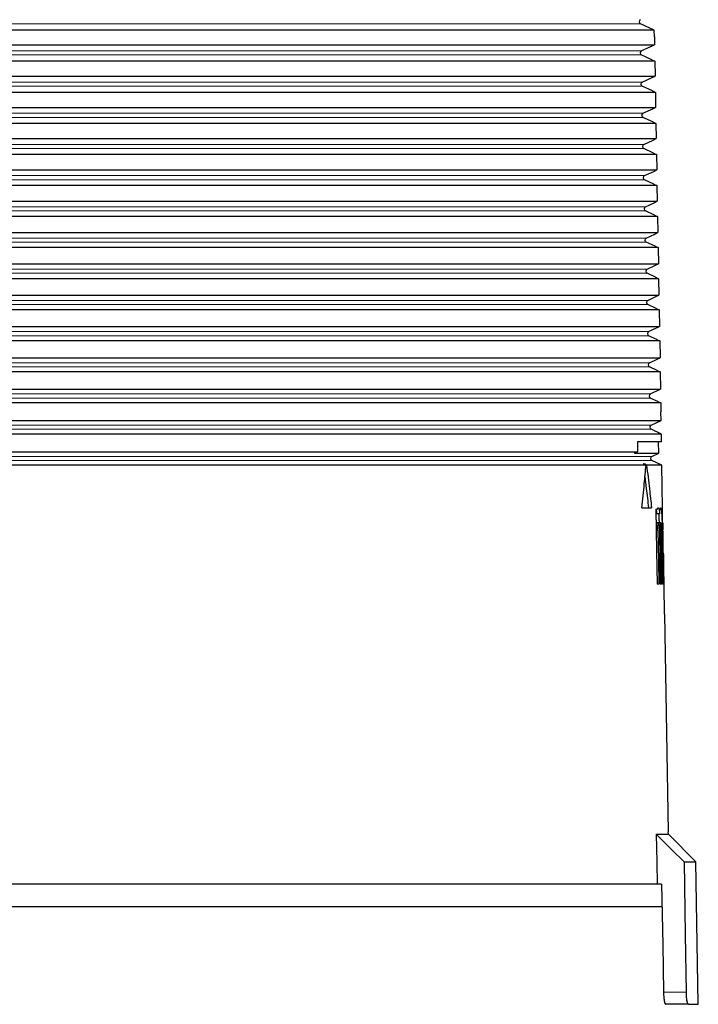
# Model space of a CAD drawing. Header units: millimetres. Extents: x 8 to 671, y 12 to 523.
# Tile 17 of 60: x 370 to 416, y 151 to 216. Entities that reach past the tile are written whole.
import ezdxf

# ---------------------------------------------------------------- set-up
doc = ezdxf.new("R2010")
doc.units = ezdxf.units.MM

msp = doc.modelspace()

# ---------------------------------------------------------------- linework, layer by layer
at = {"color": 8, "linetype": 'Continuous', "lineweight": 0}
for p, q in [((411.761, 216.088), (291.189, 216.088)), ((411.815, 214.28), (291.134, 214.28)), ((411.815, 214.008), (291.134, 214.008)), ((411.87, 212.201), (291.08, 212.201)), ((411.87, 211.929), (291.08, 211.929)), ((411.924, 210.122), (291.026, 210.122)), ((411.924, 209.85), (291.026, 209.85)), ((411.979, 208.042), (290.971, 208.042)), ((411.979, 207.77), (290.971, 207.77)), ((412.033, 205.963), (290.917, 205.963)), ((412.033, 205.691), (290.917, 205.691)), ((412.088, 203.884), (290.862, 203.884)), ((412.088, 203.612), (290.862, 203.612)), ((412.142, 201.804), (290.808, 201.804)), ((412.142, 201.533), (290.808, 201.533)), ((412.196, 199.725), (290.753, 199.725)), ((412.196, 199.453), (290.753, 199.453)), ((412.251, 197.646), (290.699, 197.646)), ((412.251, 197.374), (290.699, 197.374)), ((412.305, 195.567), (290.644, 195.567)), ((412.305, 195.295), (290.644, 195.295)), ((412.36, 193.487), (290.59, 193.487)), ((412.36, 193.215), (290.59, 193.215)), ((412.414, 191.408), (290.535, 191.408)), ((412.414, 191.136), (290.535, 191.136)), ((412.469, 189.329), (290.481, 189.329)), ((412.469, 189.057), (290.481, 189.057)), ((412.523, 187.249), (290.427, 187.249)), ((412.523, 186.978), (290.427, 186.978)), ((412.806, 182.324), (412.92, 182.324)), ((413.018, 182.324), (413.099, 182.324)), ((413.164, 182.324), (413.213, 182.324)), ((413.282, 180.224), (413.298, 180.224)), ((413.283, 180.124), (413.299, 180.124)), ((414.816, 151.524), (413.297, 151.524))]:
    msp.add_line(p, q, dxfattribs=at)
at = {"color": 7, "linetype": 'Continuous', "lineweight": 30}
for p, q in [((412.681, 215.658), (411.761, 216.088)), ((412.681, 215.658), (290.268, 215.658)), ((412.689, 215.224), (412.681, 215.658)), ((351.975, 214.692), (412.696, 214.692)), ((412.498, 214.599), (412.696, 214.692)), ((412.687, 215.224), (412.696, 214.692)), ((412.689, 215.224), (412.687, 215.224)), ((411.815, 214.28), (412.5, 214.599)), ((412.516, 213.682), (411.815, 214.008)), ((412.498, 214.599), (412.5, 214.599)), ((412.715, 213.588), (351.975, 213.588)), ((412.514, 213.682), (412.715, 213.588)), ((412.514, 213.682), (412.516, 213.682)), ((412.715, 213.588), (412.733, 212.604)), ((351.975, 212.604), (412.733, 212.604)), ((411.87, 212.201), (412.536, 212.512)), ((412.534, 212.512), (412.733, 212.604)), ((412.534, 212.512), (412.536, 212.512)), ((412.752, 211.517), (351.975, 211.517)), ((412.552, 211.611), (411.87, 211.929)), ((412.55, 211.611), (412.752, 211.517)), ((412.55, 211.611), (412.552, 211.611)), ((412.752, 211.517), (412.769, 210.516)), ((351.975, 210.516), (412.769, 210.516)), ((411.924, 210.122), (412.573, 210.424)), ((412.571, 210.424), (412.769, 210.516)), ((412.571, 210.424), (412.573, 210.424)), ((412.788, 209.446), (351.975, 209.446)), ((412.588, 209.54), (411.924, 209.85)), ((412.586, 209.54), (412.788, 209.446)), ((412.586, 209.54), (412.588, 209.54)), ((412.788, 209.446), (412.805, 208.429)), ((351.975, 208.429), (412.805, 208.429)), ((411.979, 208.042), (412.609, 208.336)), ((412.607, 208.336), (412.805, 208.429)), ((412.607, 208.336), (412.609, 208.336)), ((412.624, 207.469), (411.979, 207.77)), ((412.622, 207.469), (412.824, 207.375)), ((412.622, 207.469), (412.624, 207.469)), ((412.824, 207.375), (351.975, 207.375)), ((412.824, 207.375), (412.842, 206.341)), ((351.975, 206.341), (412.842, 206.341)), ((412.033, 205.963), (412.645, 206.249)), ((412.643, 206.249), (412.842, 206.341)), ((412.643, 206.249), (412.645, 206.249)), ((412.66, 205.399), (412.033, 205.691)), ((412.86, 205.305), (351.975, 205.305)), ((412.658, 205.399), (412.86, 205.305)), ((412.658, 205.399), (412.66, 205.399)), ((412.86, 205.305), (412.878, 204.253)), ((351.975, 204.253), (412.878, 204.253)), ((412.088, 203.884), (412.682, 204.161)), ((412.68, 204.161), (412.878, 204.253)), ((412.68, 204.161), (412.682, 204.161)), ((412.696, 203.328), (412.088, 203.612)), ((412.896, 203.234), (351.975, 203.234)), ((412.694, 203.328), (412.896, 203.234)), ((412.694, 203.328), (412.696, 203.328)), ((412.896, 203.234), (412.915, 202.166)), ((351.975, 202.166), (412.915, 202.166)), ((412.716, 202.073), (412.915, 202.166)), ((412.142, 201.804), (412.718, 202.073)), ((412.733, 201.257), (412.142, 201.533)), ((412.716, 202.073), (412.718, 202.073)), ((412.932, 201.163), (351.975, 201.163)), ((412.731, 201.257), (412.932, 201.163)), ((412.731, 201.257), (412.733, 201.257)), ((412.932, 201.163), (412.951, 200.078)), ((351.975, 200.078), (412.951, 200.078)), ((412.196, 199.725), (412.755, 199.986)), ((412.753, 199.986), (412.951, 200.078)), ((412.753, 199.986), (412.755, 199.986)), ((412.968, 199.092), (351.975, 199.092)), ((412.769, 199.186), (412.196, 199.453)), ((412.767, 199.186), (412.968, 199.092)), ((412.767, 199.186), (412.769, 199.186)), ((412.968, 199.092), (412.988, 197.99)), ((351.975, 197.99), (412.988, 197.99)), ((412.251, 197.646), (412.791, 197.898)), ((412.789, 197.898), (412.988, 197.99)), ((412.789, 197.898), (412.791, 197.898)), ((413.005, 197.022), (351.975, 197.022)), ((412.805, 197.116), (412.251, 197.374)), ((412.803, 197.116), (413.005, 197.022)), ((412.803, 197.116), (412.805, 197.116)), ((413.005, 197.022), (413.024, 195.903)), ((351.975, 195.903), (413.024, 195.903)), ((412.305, 195.567), (412.828, 195.81)), ((412.826, 195.81), (413.024, 195.903)), ((412.826, 195.81), (412.828, 195.81)), ((413.041, 194.951), (351.975, 194.951)), ((412.841, 195.045), (412.305, 195.295)), ((412.839, 195.045), (413.041, 194.951)), ((412.839, 195.045), (412.841, 195.045)), ((413.041, 194.951), (413.061, 193.815)), ((351.975, 193.815), (413.061, 193.815)), ((412.36, 193.487), (412.864, 193.722)), ((412.862, 193.722), (413.061, 193.815)), ((412.862, 193.722), (412.864, 193.722)), ((412.877, 192.974), (412.36, 193.215)), ((412.875, 192.974), (413.077, 192.88)), ((412.875, 192.974), (412.877, 192.974)), ((413.077, 192.88), (351.975, 192.88)), ((413.077, 192.88), (413.097, 191.727)), ((351.975, 191.727), (413.097, 191.727)), ((412.899, 191.635), (413.097, 191.727)), ((412.414, 191.408), (412.901, 191.635)), ((412.913, 190.903), (412.414, 191.136)), ((412.899, 191.635), (412.901, 191.635)), ((413.113, 190.809), (351.975, 190.809)), ((412.911, 190.903), (413.113, 190.809)), ((412.911, 190.903), (412.913, 190.903)), ((413.113, 190.809), (413.123, 190.224)), ((413.123, 190.224), (413.125, 190.224)), ((413.135, 189.64), (413.125, 190.224)), ((289.814, 189.64), (413.135, 189.64)), ((412.469, 189.329), (413.135, 189.64)), ((413.151, 188.739), (412.469, 189.057)), ((413.151, 188.739), (289.799, 188.739)), ((413.16, 188.224), (413.151, 188.739)), ((413.16, 188.224), (411.55, 188.224)), ((412.973, 187.459), (412.96, 188.224)), ((365.475, 187.552), (411.562, 187.552)), ((411.359, 187.459), (412.973, 187.459)), ((412.523, 187.249), (412.973, 187.459)), ((412.133, 186.668), (362.833, 186.668)), ((411.951, 186.762), (411.938, 186.762)), ((411.951, 186.762), (411.952, 186.755)), ((413.187, 186.668), (412.166, 186.668)), ((413.187, 186.668), (412.523, 186.978)), ((413.237, 183.824), (413.187, 186.668)), ((411.853, 183.824), (412.496, 183.824)), ((412.782, 183.724), (412.892, 183.724)), ((412.84, 183.442), (413.041, 183.442)), ((412.962, 182.824), (412.797, 182.824)), ((413.125, 182.824), (412.962, 182.824)), ((413.254, 182.824), (413.238, 182.824)), ((413.274, 181.724), (413.254, 182.824)), ((413.245, 182.324), (413.261, 182.324)), ((413.274, 180.809), (413.288, 180.809)), ((413.275, 180.724), (413.291, 180.724)), ((413.31, 179.624), (413.291, 180.724)), ((413.282, 180.224), (413.283, 180.124)), ((413.298, 180.224), (413.299, 180.124)), ((413.294, 179.624), (413.31, 179.624)), ((412.983, 178.724), (412.87, 178.724)), ((413.162, 178.724), (413.081, 178.724)), ((413.275, 178.724), (413.227, 178.724)), ((413.361, 176.724), (413.328, 178.624)), ((413.359, 176.724), (413.612, 162.224)), ((413.361, 176.724), (413.359, 176.724)), ((413.612, 162.224), (413.614, 162.224)), ((413.617, 162.056), (413.614, 162.224)), ((412.807, 162.056), (413.617, 162.056)), ((415.449, 160.224), (413.617, 162.056)), ((414.663, 160.224), (415.449, 160.224)), ((415.615, 150.724), (415.449, 160.224)), ((412.866, 158.724), (290.084, 158.724)), ((413.17, 158.724), (412.866, 158.724)), ((413.198, 157.224), (289.752, 157.224)), ((414.952, 150.724), (413.435, 150.724)), ((414.952, 150.724), (415.615, 150.724))]:
    msp.add_line(p, q, dxfattribs=at)
at = {"color": 7, "linetype": 'Continuous', "lineweight": 30, "flags": 128}
for points in [[(411.55, 188.224), (411.557, 187.847), (411.562, 187.552)], [(411.359, 187.459), (411.473, 187.511), (411.562, 187.552)], [(412.133, 186.668), (412.024, 186.721), (411.938, 186.762)], [(412.166, 186.668), (412.046, 186.721), (411.951, 186.762)], [(412.782, 183.724), (412.831, 180.924), (412.87, 178.724)], [(412.92, 182.324), (412.956, 180.308), (412.983, 178.724)], [(413.018, 182.324), (413.053, 180.308), (413.081, 178.724)], [(413.099, 182.324), (413.134, 180.308), (413.162, 178.724)], [(413.164, 182.324), (413.199, 180.308), (413.227, 178.724)], [(413.213, 182.324), (413.248, 180.308), (413.275, 178.724)], [(412.807, 162.056), (412.84, 160.19), (412.866, 158.724)], [(412.807, 162.056), (413.846, 161.03), (414.663, 160.224)], [(414.663, 160.224), (414.749, 155.352), (414.816, 151.524)], [(413.17, 158.724), (413.241, 154.692), (413.297, 151.524)]]:
    msp.add_lwpolyline(points, dxfattribs=at)
at = {"color": 7, "linetype": 'Continuous', "lineweight": 30}
for centre in [(411.824, 216.224), (411.879, 214.144), (411.933, 212.065), (411.988, 209.986), (412.042, 207.906), (412.097, 205.827), (412.151, 203.748), (412.205, 201.669), (412.26, 199.589), (412.314, 197.51), (412.369, 195.431), (412.423, 193.351), (412.478, 191.272), (412.532, 189.193), (412.587, 187.114)]:
    msp.add_arc(centre, 0.15, 115, 245, dxfattribs=at)
for points, knots in [([(411.853, 183.824), (411.881, 184.089), (411.937, 184.62), (412.031, 185.568), (412.095, 186.251), (412.133, 186.668)], [0, 0, 0, 0, 0.2800105, 0.5600135, 1, 1, 1, 1]), ([(412.166, 186.668), (412.199, 186.403), (412.264, 185.872), (412.375, 184.924), (412.45, 184.241), (412.496, 183.824)], [0, 0, 0, 0, 0.27999, 0.559989, 1, 1, 1, 1]), ([(412.059, 185.88), (412.089, 185.626), (412.171, 184.941), (412.246, 184.255), (412.294, 183.824)], [0, 0, 0, 0, 0.371245, 1, 1, 1, 1]), ([(412.892, 183.724), (412.896, 183.739), (412.904, 183.769), (412.918, 183.8), (412.931, 183.819), (412.945, 183.826), (412.958, 183.82), (412.971, 183.801), (412.984, 183.77), (412.996, 183.727), (413.008, 183.673), (413.02, 183.607), (413.031, 183.53), (413.038, 183.471), (413.041, 183.442)], [0, 0, 0, 0, 0.0834349, 0.166587, 0.2501526, 0.3336185, 0.4167182, 0.5001471, 0.5835502, 0.6666228, 0.7500614, 0.833567, 0.9166465, 1, 1, 1, 1]), ([(413.041, 183.442), (413.043, 183.473), (413.048, 183.535), (413.056, 183.614), (413.065, 183.682), (413.074, 183.737), (413.083, 183.78), (413.092, 183.808), (413.102, 183.824), (413.111, 183.825), (413.12, 183.812), (413.129, 183.786), (413.138, 183.747), (413.146, 183.694), (413.154, 183.629), (413.162, 183.552), (413.169, 183.464), (413.176, 183.366), (413.182, 183.257), (413.188, 183.141), (413.193, 183.016), (413.198, 182.886), (413.203, 182.75), (413.206, 182.61), (413.21, 182.467), (413.212, 182.372), (413.213, 182.324)], [0, 0, 0, 0, 0.041819, 0.083402, 0.125133, 0.166907, 0.208488, 0.250265, 0.291988, 0.333555, 0.375352, 0.417089, 0.458657, 0.500439, 0.542191, 0.583735, 0.625451, 0.667167, 0.708663, 0.750325, 0.79198, 0.83346, 0.875155, 0.916762, 0.958249, 1, 1, 1, 1]), ([(413.245, 182.324), (413.244, 182.373), (413.242, 182.471), (413.24, 182.616), (413.239, 182.759), (413.238, 182.898), (413.237, 183.031), (413.236, 183.157), (413.236, 183.276), (413.235, 183.385), (413.236, 183.484), (413.236, 183.572), (413.236, 183.648), (413.236, 183.711), (413.237, 183.761), (413.237, 183.797), (413.237, 183.819), (413.237, 183.822), (413.237, 183.824)], [0, 0, 0, 0, 0.062742, 0.124856, 0.186949, 0.249631, 0.312368, 0.374515, 0.436682, 0.499479, 0.562331, 0.624563, 0.686788, 0.749618, 0.81249, 0.874768, 0.937067, 1, 1, 1, 1]), ([(412.796, 183.724), (412.797, 183.717), (412.802, 183.698), (412.811, 183.656), (412.821, 183.595), (412.831, 183.523), (412.837, 183.468), (412.84, 183.442)], [0, 0, 0, 0, 0.102352, 0.29367, 0.539569, 0.775011, 1, 1, 1, 1]), ([(412.97, 183.442), (412.972, 183.411), (412.977, 183.348), (412.983, 183.24), (412.989, 183.122), (412.994, 182.996), (412.998, 182.897), (412.999, 182.838), (413, 182.824)], [0, 0, 0, 0, 0.176491, 0.370256, 0.562287, 0.752584, 0.941151, 1, 1, 1, 1]), ([(412.92, 182.324), (412.92, 182.355), (412.919, 182.419), (412.921, 182.513), (412.923, 182.579), (412.925, 182.62), (412.927, 182.64), (412.928, 182.659), (412.93, 182.684), (412.933, 182.714), (412.937, 182.747), (412.942, 182.774), (412.946, 182.796), (412.951, 182.809), (412.955, 182.818), (412.958, 182.822), (412.963, 182.824), (412.969, 182.821), (412.975, 182.808), (412.98, 182.791), (412.984, 182.772), (412.987, 182.755), (412.99, 182.742), (412.992, 182.728), (412.994, 182.715), (412.995, 182.702), (412.997, 182.689), (412.999, 182.669), (413.002, 182.639), (413.006, 182.597), (413.009, 182.554), (413.012, 182.494), (413.016, 182.417), (413.017, 182.354), (413.018, 182.324)], [0, 0, 0, 0, 0.060361, 0.122049, 0.185089, 0.201088, 0.217174, 0.233347, 0.249608, 0.282202, 0.318442, 0.358328, 0.390645, 0.425016, 0.449077, 0.474052, 0.49994, 0.542799, 0.582358, 0.618615, 0.65157, 0.668922, 0.685194, 0.700387, 0.714501, 0.727534, 0.739488, 0.750363, 0.783645, 0.816335, 0.848435, 0.879946, 0.941137, 1, 1, 1, 1]), ([(413.099, 182.324), (413.099, 182.35), (413.098, 182.405), (413.098, 182.487), (413.1, 182.57), (413.102, 182.635), (413.105, 182.683), (413.107, 182.716), (413.109, 182.747), (413.111, 182.773), (413.114, 182.795), (413.117, 182.808), (413.119, 182.816), (413.121, 182.82), (413.123, 182.823), (413.126, 182.824), (413.129, 182.82), (413.133, 182.807), (413.137, 182.788), (413.14, 182.768), (413.142, 182.751), (413.144, 182.737), (413.145, 182.724), (413.146, 182.711), (413.147, 182.699), (413.148, 182.688), (413.15, 182.668), (413.152, 182.639), (413.155, 182.583), (413.159, 182.509), (413.162, 182.417), (413.163, 182.354), (413.164, 182.324)], [0, 0, 0, 0, 0.050373, 0.104182, 0.161435, 0.222137, 0.253823, 0.286376, 0.319798, 0.354088, 0.389247, 0.425276, 0.443624, 0.46219, 0.480973, 0.499975, 0.545481, 0.586931, 0.624323, 0.657656, 0.674884, 0.690785, 0.705359, 0.718606, 0.730526, 0.741118, 0.750383, 0.78395, 0.816847, 0.880557, 0.941607, 1, 1, 1, 1]), ([(413.254, 182.824), (413.254, 182.823), (413.254, 182.821), (413.255, 182.808), (413.255, 182.786), (413.255, 182.757), (413.255, 182.721), (413.256, 182.678), (413.257, 182.629), (413.257, 182.574), (413.258, 182.515), (413.259, 182.454), (413.26, 182.389), (413.261, 182.346), (413.261, 182.324)], [0, 0, 0, 0, 0.083589, 0.166697, 0.250788, 0.334364, 0.417136, 0.500549, 0.583786, 0.666454, 0.749996, 0.833053, 0.915916, 1, 1, 1, 1]), ([(413.282, 180.224), (413.281, 180.273), (413.279, 180.371), (413.277, 180.516), (413.275, 180.659), (413.274, 180.798), (413.273, 180.931), (413.273, 181.057), (413.272, 181.175), (413.272, 181.285), (413.272, 181.384), (413.272, 181.472), (413.273, 181.548), (413.273, 181.611), (413.273, 181.661), (413.273, 181.697), (413.274, 181.719), (413.274, 181.722), (413.274, 181.724)], [0, 0, 0, 0, 0.062723, 0.124824, 0.186909, 0.249588, 0.31232, 0.37446, 0.436617, 0.4994, 0.562251, 0.624486, 0.686715, 0.749552, 0.812445, 0.874741, 0.937055, 1, 1, 1, 1]), ([(413.291, 180.724), (413.291, 180.725), (413.291, 180.727), (413.29, 180.743), (413.289, 180.769), (413.288, 180.796), (413.288, 180.809)], [0, 0, 0, 0, 0.244918, 0.493222, 0.744915, 1, 1, 1, 1]), ([(413.291, 180.724), (413.291, 180.723), (413.291, 180.721), (413.291, 180.708), (413.291, 180.686), (413.292, 180.657), (413.292, 180.621), (413.293, 180.578), (413.293, 180.529), (413.294, 180.474), (413.295, 180.415), (413.296, 180.354), (413.297, 180.289), (413.297, 180.246), (413.298, 180.224)], [0, 0, 0, 0, 0.083598, 0.166711, 0.250804, 0.33438, 0.417153, 0.500568, 0.583804, 0.666471, 0.750016, 0.833069, 0.915925, 1, 1, 1, 1]), ([(413.283, 180.124), (413.284, 180.098), (413.285, 180.047), (413.286, 179.97), (413.288, 179.889), (413.29, 179.807), (413.292, 179.722), (413.294, 179.636), (413.296, 179.553), (413.298, 179.473), (413.3, 179.399), (413.302, 179.326), (413.304, 179.256), (413.307, 179.189), (413.309, 179.125), (413.311, 179.058), (413.314, 178.99), (413.316, 178.924), (413.318, 178.865), (413.32, 178.812), (413.322, 178.766), (413.324, 178.72), (413.325, 178.679), (413.327, 178.647), (413.328, 178.627), (413.328, 178.625), (413.328, 178.624)], [0, 0, 0, 0, 0.031891, 0.065035, 0.099433, 0.135086, 0.171992, 0.210152, 0.249566, 0.285256, 0.320946, 0.356637, 0.392327, 0.428018, 0.463709, 0.4994, 0.544817, 0.589561, 0.633633, 0.677033, 0.719761, 0.761816, 0.823627, 0.883927, 0.942718, 1, 1, 1, 1]), ([(413.31, 179.624), (413.31, 179.624), (413.31, 179.626), (413.31, 179.637), (413.309, 179.655), (413.309, 179.677), (413.308, 179.7), (413.308, 179.723), (413.307, 179.745), (413.307, 179.777), (413.306, 179.819), (413.304, 179.873), (413.303, 179.932), (413.302, 179.994), (413.301, 180.058), (413.3, 180.102), (413.299, 180.124)], [0, 0, 0, 0, 0.07502, 0.153402, 0.235146, 0.298681, 0.364109, 0.408791, 0.454314, 0.50068, 0.583898, 0.667116, 0.750335, 0.833556, 0.916777, 1, 1, 1, 1]), ([(413.297, 151.524), (413.298, 151.491), (413.299, 151.425), (413.304, 151.327), (413.311, 151.236), (413.318, 151.156), (413.324, 151.1), (413.329, 151.059), (413.333, 151.032), (413.337, 151.006), (413.341, 150.981), (413.346, 150.951), (413.352, 150.918), (413.36, 150.881), (413.368, 150.846), (413.378, 150.812), (413.39, 150.778), (413.404, 150.749), (413.419, 150.727), (413.43, 150.725), (413.435, 150.724)], [0, 0, 0, 0, 0.07677, 0.156114, 0.238062, 0.301268, 0.365965, 0.392274, 0.418823, 0.445614, 0.472647, 0.499922, 0.543353, 0.590037, 0.639975, 0.693167, 0.749615, 0.83306, 0.916522, 1, 1, 1, 1]), ([(414.952, 150.724), (414.946, 150.725), (414.936, 150.727), (414.921, 150.749), (414.907, 150.779), (414.894, 150.816), (414.883, 150.856), (414.873, 150.903), (414.863, 150.957), (414.853, 151.018), (414.844, 151.086), (414.837, 151.156), (414.83, 151.236), (414.823, 151.327), (414.819, 151.425), (414.817, 151.491), (414.816, 151.524)], [0, 0, 0, 0, 0.083463, 0.166945, 0.250444, 0.312472, 0.374764, 0.437325, 0.500157, 0.567859, 0.634054, 0.698749, 0.761953, 0.843898, 0.923238, 1, 1, 1, 1])]:
    msp.add_open_spline(points, degree=3, knots=knots, dxfattribs=at)

doc.saveas('drawing.dxf')
